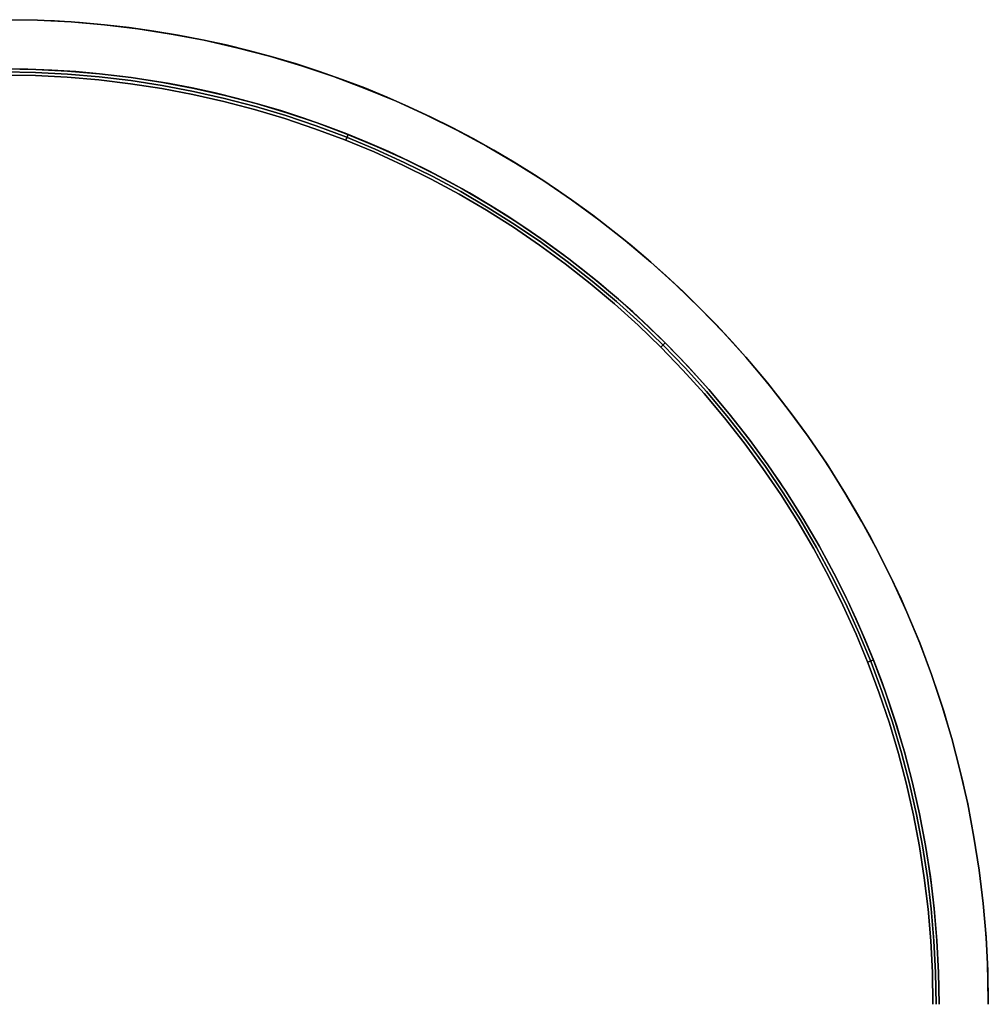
# Model space of a CAD drawing. Extents: x -1808 to 814, y 59 to 2017.
# Tile 52 of 52: x 735 to 814, y 1912 to 1992. Entities that reach past the tile are written whole.
import ezdxf

# ---------------------------------------------------------------- set-up
doc = ezdxf.new("R2010")
doc.units = 0
for name, color, linetype in [('LIVELLO_02', 192, 'CONTINUOUS'), ('LIVELLO_03', 5, 'CONTINUOUS'), ('PREDEFINITO', 7, 'CONTINUOUS')]:
    doc.layers.add(name, color=color, linetype=linetype)

msp = doc.modelspace()

# ---------------------------------------------------------------- linework, layer by layer
at = {"layer": 'LIVELLO_02'}
for p, q in [((734, 1988, 299.5), (736.595, 1987.956, 299.5)), ((736.595, 1987.956, 292.5), (734, 1988, 292.5)), ((734, 1988, 296), (736.595, 1987.956, 296)), ((736.586, 1987.706, 292.25), (734, 1987.75, 292.25)), ((734, 1987.75, 299.75), (736.586, 1987.706, 299.75)), ((736.578, 1987.456, 292), (734, 1987.5, 292)), ((734, 1987.5, 300), (736.578, 1987.456, 300)), ((739.152, 1987.325, 292), (736.578, 1987.456, 292)), ((736.578, 1987.456, 300), (739.152, 1987.325, 300)), ((739.17, 1987.574, 292.25), (736.586, 1987.706, 292.25)), ((736.586, 1987.706, 299.75), (739.17, 1987.574, 299.75)), ((736.595, 1987.956, 299.5), (739.186, 1987.823, 299.5)), ((739.186, 1987.823, 292.5), (736.595, 1987.956, 292.5)), ((736.595, 1987.956, 296), (739.186, 1987.823, 296)), ((741.721, 1987.105, 292), (739.152, 1987.325, 292)), ((739.152, 1987.325, 300), (741.721, 1987.105, 300)), ((741.747, 1987.354, 292.25), (739.17, 1987.574, 292.25)), ((739.17, 1987.574, 299.75), (741.747, 1987.354, 299.75)), ((739.186, 1987.823, 299.5), (741.772, 1987.602, 299.5)), ((741.772, 1987.602, 292.5), (739.186, 1987.823, 292.5)), ((739.186, 1987.823, 296), (741.772, 1987.602, 296)), ((744.315, 1987.046, 292.25), (741.747, 1987.354, 292.25)), ((741.747, 1987.354, 299.75), (744.315, 1987.046, 299.75)), ((741.772, 1987.602, 299.5), (744.349, 1987.292, 299.5)), ((744.349, 1987.292, 292.5), (741.772, 1987.602, 292.5)), ((741.772, 1987.602, 296), (744.349, 1987.292, 296)), ((744.349, 1987.292, 299.5), (746.913, 1986.895, 299.5)), ((746.913, 1986.895, 292.5), (744.349, 1987.292, 292.5)), ((744.349, 1987.292, 296), (746.913, 1986.895, 296)), ((744.281, 1986.798, 292), (741.721, 1987.105, 292)), ((741.721, 1987.105, 300), (744.281, 1986.798, 300)), ((746.829, 1986.403, 292), (744.281, 1986.798, 292)), ((744.281, 1986.798, 300), (746.829, 1986.403, 300)), ((746.871, 1986.65, 292.25), (744.315, 1987.046, 292.25)), ((744.315, 1987.046, 299.75), (746.871, 1986.65, 299.75)), ((749.362, 1985.922, 292), (746.829, 1986.403, 292)), ((746.829, 1986.403, 300), (749.362, 1985.922, 300)), ((749.412, 1986.167, 292.25), (746.871, 1986.65, 292.25)), ((746.871, 1986.65, 299.75), (749.412, 1986.167, 299.75)), ((746.913, 1986.895, 299.5), (749.463, 1986.41, 299.5)), ((749.463, 1986.41, 292.5), (746.913, 1986.895, 292.5)), ((746.913, 1986.895, 296), (749.463, 1986.41, 296)), ((749.463, 1986.41, 299.5), (751.994, 1985.839, 299.5)), ((751.994, 1985.839, 292.5), (749.463, 1986.41, 292.5)), ((749.463, 1986.41, 296), (751.994, 1985.839, 296)), ((751.876, 1985.355, 292), (749.362, 1985.922, 292)), ((749.362, 1985.922, 300), (751.876, 1985.355, 300)), ((751.936, 1985.598, 292.25), (749.412, 1986.167, 292.25)), ((749.412, 1986.167, 299.75), (751.936, 1985.598, 299.75)), ((751.994, 1985.839, 299.5), (754.505, 1985.182, 299.5)), ((754.505, 1985.182, 292.5), (751.994, 1985.839, 292.5)), ((751.994, 1985.839, 296), (754.505, 1985.182, 296)), ((754.371, 1984.702, 292), (751.876, 1985.355, 292)), ((751.876, 1985.355, 300), (754.371, 1984.702, 300)), ((754.438, 1984.943, 292.25), (751.936, 1985.598, 292.25)), ((751.936, 1985.598, 299.75), (754.438, 1984.943, 299.75)), ((756.917, 1984.203, 292.25), (754.438, 1984.943, 292.25)), ((754.438, 1984.943, 299.75), (756.917, 1984.203, 299.75)), ((754.505, 1985.182, 299.5), (756.991, 1984.439, 299.5)), ((756.991, 1984.439, 292.5), (754.505, 1985.182, 292.5)), ((754.505, 1985.182, 296), (756.991, 1984.439, 296)), ((756.841, 1983.964, 292), (754.371, 1984.702, 292)), ((754.371, 1984.702, 300), (756.841, 1983.964, 300)), ((759.368, 1983.378, 292.25), (756.917, 1984.203, 292.25)), ((756.917, 1984.203, 299.75), (759.368, 1983.378, 299.75)), ((756.991, 1984.439, 299.5), (759.451, 1983.612, 299.5)), ((759.451, 1983.612, 292.5), (756.991, 1984.439, 292.5)), ((756.991, 1984.439, 296), (759.451, 1983.612, 296)), ((759.285, 1983.143, 292), (756.841, 1983.964, 292)), ((756.841, 1983.964, 300), (759.285, 1983.143, 300)), ((761.791, 1982.471, 292.25), (759.368, 1983.378, 292.25)), ((759.368, 1983.378, 299.75), (761.791, 1982.471, 299.75)), ((759.451, 1983.612, 299.5), (761.881, 1982.701, 299.5)), ((761.881, 1982.701, 292.5), (759.451, 1983.612, 292.5)), ((759.451, 1983.612, 296), (761.881, 1982.701, 296)), ((761.699, 1982.238, 292), (759.285, 1983.143, 292)), ((759.285, 1983.143, 300), (761.699, 1982.238, 300)), ((764.18, 1981.481, 292.25), (761.791, 1982.471, 292.25)), ((761.791, 1982.471, 299.75), (764.18, 1981.481, 299.75)), ((761.792, 1982.201, 292), (761.976, 1982.666, 292.5)), ((761.976, 1982.666, 299.5), (761.792, 1982.201, 300)), ((761.881, 1982.701, 299.5), (764.278, 1981.708, 299.5)), ((764.278, 1981.708, 292.5), (761.881, 1982.701, 292.5)), ((761.881, 1982.701, 296), (764.278, 1981.708, 296)), ((764.081, 1981.252, 292), (761.699, 1982.238, 292)), ((761.699, 1982.238, 300), (764.081, 1981.252, 300)), ((764.278, 1981.708, 299.5), (766.641, 1980.634, 299.5)), ((766.641, 1980.634, 292.5), (764.278, 1981.708, 292.5)), ((764.278, 1981.708, 296), (766.641, 1980.634, 296)), ((766.428, 1980.185, 292), (764.081, 1981.252, 292)), ((764.081, 1981.252, 300), (766.428, 1980.185, 300)), ((766.535, 1980.41, 292.25), (764.18, 1981.481, 292.25)), ((764.18, 1981.481, 299.75), (766.535, 1980.41, 299.75)), ((768.737, 1979.038, 292), (766.428, 1980.185, 292)), ((766.428, 1980.185, 300), (768.737, 1979.038, 300)), ((768.852, 1979.26, 292.25), (766.535, 1980.41, 292.25)), ((766.535, 1980.41, 299.75), (768.852, 1979.26, 299.75)), ((766.641, 1980.634, 299.5), (768.965, 1979.479, 299.5)), ((768.965, 1979.479, 292.5), (766.641, 1980.634, 292.5)), ((766.641, 1980.634, 296), (768.965, 1979.479, 296)), ((771.128, 1978.031, 292.25), (768.852, 1979.26, 292.25)), ((768.852, 1979.26, 299.75), (771.128, 1978.031, 299.75)), ((768.965, 1979.479, 299.5), (771.248, 1978.246, 299.5)), ((771.248, 1978.246, 292.5), (768.965, 1979.479, 292.5)), ((768.965, 1979.479, 296), (771.248, 1978.246, 296)), ((771.005, 1977.813, 292), (768.737, 1979.038, 292)), ((768.737, 1979.038, 300), (771.005, 1977.813, 300)), ((773.231, 1976.511, 292), (771.005, 1977.813, 292)), ((771.005, 1977.813, 300), (773.231, 1976.511, 300)), ((773.36, 1976.725, 292.25), (771.128, 1978.031, 292.25)), ((771.128, 1978.031, 299.75), (773.36, 1976.725, 299.75)), ((771.248, 1978.246, 299.5), (773.488, 1976.936, 299.5)), ((773.488, 1976.936, 292.5), (771.248, 1978.246, 292.5)), ((771.248, 1978.246, 296), (773.488, 1976.936, 296)), ((773.488, 1976.936, 299.5), (775.682, 1975.55, 299.5)), ((775.682, 1975.55, 292.5), (773.488, 1976.936, 292.5)), ((773.488, 1976.936, 296), (775.682, 1975.55, 296)), ((775.41, 1975.134, 292), (773.231, 1976.511, 292)), ((773.231, 1976.511, 300), (775.41, 1975.134, 300)), ((775.547, 1975.343, 292.25), (773.36, 1976.725, 292.25)), ((773.36, 1976.725, 299.75), (775.547, 1975.343, 299.75)), ((777.686, 1973.888, 292.25), (775.547, 1975.343, 292.25)), ((775.547, 1975.343, 299.75), (777.686, 1973.888, 299.75)), ((775.682, 1975.55, 299.5), (777.828, 1974.09, 299.5)), ((777.828, 1974.09, 292.5), (775.682, 1975.55, 292.5)), ((775.682, 1975.55, 296), (777.828, 1974.09, 296)), ((777.542, 1973.684, 292), (775.41, 1975.134, 292)), ((775.41, 1975.134, 300), (777.542, 1973.684, 300)), ((779.622, 1972.161, 292), (777.542, 1973.684, 292)), ((777.542, 1973.684, 300), (779.622, 1972.161, 300)), ((779.773, 1972.361, 292.25), (777.686, 1973.888, 292.25)), ((777.686, 1973.888, 299.75), (779.773, 1972.361, 299.75)), ((777.828, 1974.09, 299.5), (779.922, 1972.557, 299.5)), ((779.922, 1972.557, 292.5), (777.828, 1974.09, 292.5)), ((777.828, 1974.09, 296), (779.922, 1972.557, 296)), ((781.649, 1970.569, 292), (779.622, 1972.161, 292)), ((779.622, 1972.161, 300), (781.649, 1970.569, 300)), ((781.807, 1970.763, 292.25), (779.773, 1972.361, 292.25)), ((779.773, 1972.361, 299.75), (781.807, 1970.763, 299.75)), ((779.922, 1972.557, 299.5), (781.963, 1970.954, 299.5)), ((781.963, 1970.954, 292.5), (779.922, 1972.557, 292.5)), ((779.922, 1972.557, 296), (781.963, 1970.954, 296)), ((783.621, 1968.908, 292), (781.649, 1970.569, 292)), ((781.649, 1970.569, 300), (783.621, 1968.908, 300)), ((783.786, 1969.096, 292.25), (781.807, 1970.763, 292.25)), ((781.807, 1970.763, 299.75), (783.786, 1969.096, 299.75)), ((781.963, 1970.954, 299.5), (783.947, 1969.282, 299.5)), ((783.947, 1969.282, 292.5), (781.963, 1970.954, 292.5)), ((781.963, 1970.954, 296), (783.947, 1969.282, 296)), ((785.535, 1967.181, 292), (783.621, 1968.908, 292)), ((783.621, 1968.908, 300), (785.535, 1967.181, 300)), ((785.706, 1967.363, 292.25), (783.786, 1969.096, 292.25)), ((783.786, 1969.096, 299.75), (785.706, 1967.363, 299.75)), ((783.947, 1969.282, 299.5), (785.874, 1967.544, 299.5)), ((785.874, 1967.544, 292.5), (783.947, 1969.282, 292.5)), ((783.947, 1969.282, 296), (785.874, 1967.544, 296)), ((787.566, 1965.566, 292.25), (785.706, 1967.363, 292.25)), ((785.706, 1967.363, 299.75), (787.566, 1965.566, 299.75)), ((785.874, 1967.544, 299.5), (787.74, 1965.74, 299.5)), ((787.74, 1965.74, 292.5), (785.874, 1967.544, 292.5)), ((785.874, 1967.544, 296), (787.74, 1965.74, 296)), ((787.389, 1965.389, 292), (785.535, 1967.181, 292)), ((785.535, 1967.181, 300), (787.389, 1965.389, 300)), ((787.389, 1965.389, 292), (787.743, 1965.743, 292.5)), ((787.743, 1965.743, 299.5), (787.389, 1965.389, 300)), ((787.74, 1965.74, 299.5), (789.544, 1963.874, 299.5)), ((789.544, 1963.874, 292.5), (787.74, 1965.74, 292.5)), ((787.74, 1965.74, 296), (789.544, 1963.874, 296)), ((789.181, 1963.535, 292), (787.389, 1965.389, 292)), ((787.389, 1965.389, 300), (789.181, 1963.535, 300)), ((789.363, 1963.706, 292.25), (787.566, 1965.566, 292.25)), ((787.566, 1965.566, 299.75), (789.363, 1963.706, 299.75)), ((790.908, 1961.621, 292), (789.181, 1963.535, 292)), ((789.181, 1963.535, 300), (790.908, 1961.621, 300)), ((791.096, 1961.786, 292.25), (789.363, 1963.706, 292.25)), ((789.363, 1963.706, 299.75), (791.096, 1961.786, 299.75)), ((789.544, 1963.874, 299.5), (791.282, 1961.947, 299.5)), ((791.282, 1961.947, 292.5), (789.544, 1963.874, 292.5)), ((789.544, 1963.874, 296), (791.282, 1961.947, 296)), ((792.569, 1959.649, 292), (790.908, 1961.621, 292)), ((790.908, 1961.621, 300), (792.569, 1959.649, 300)), ((792.763, 1959.807, 292.25), (791.096, 1961.786, 292.25)), ((791.096, 1961.786, 299.75), (792.763, 1959.807, 299.75)), ((791.282, 1961.947, 299.5), (792.954, 1959.963, 299.5)), ((792.954, 1959.963, 292.5), (791.282, 1961.947, 292.5)), ((791.282, 1961.947, 296), (792.954, 1959.963, 296)), ((794.161, 1957.622, 292), (792.569, 1959.649, 292)), ((792.569, 1959.649, 300), (794.161, 1957.622, 300)), ((794.361, 1957.773, 292.25), (792.763, 1959.807, 292.25)), ((792.763, 1959.807, 299.75), (794.361, 1957.773, 299.75)), ((792.954, 1959.963, 299.5), (794.557, 1957.922, 299.5)), ((794.557, 1957.922, 292.5), (792.954, 1959.963, 292.5)), ((792.954, 1959.963, 296), (794.557, 1957.922, 296)), ((795.684, 1955.542, 292), (794.161, 1957.622, 292)), ((794.161, 1957.622, 300), (795.684, 1955.542, 300)), ((795.888, 1955.686, 292.25), (794.361, 1957.773, 292.25)), ((794.361, 1957.773, 299.75), (795.888, 1955.686, 299.75)), ((794.557, 1957.922, 299.5), (796.09, 1955.828, 299.5)), ((796.09, 1955.828, 292.5), (794.557, 1957.922, 292.5)), ((794.557, 1957.922, 296), (796.09, 1955.828, 296)), ((797.134, 1953.41, 292), (795.684, 1955.542, 292)), ((795.684, 1955.542, 300), (797.134, 1953.41, 300)), ((797.343, 1953.547, 292.25), (795.888, 1955.686, 292.25)), ((795.888, 1955.686, 299.75), (797.343, 1953.547, 299.75)), ((796.09, 1955.828, 299.5), (797.55, 1953.682, 299.5)), ((797.55, 1953.682, 292.5), (796.09, 1955.828, 292.5)), ((796.09, 1955.828, 296), (797.55, 1953.682, 296)), ((797.55, 1953.682, 299.5), (798.936, 1951.488, 299.5)), ((798.936, 1951.488, 292.5), (797.55, 1953.682, 292.5)), ((797.55, 1953.682, 296), (798.936, 1951.488, 296)), ((798.511, 1951.231, 292), (797.134, 1953.41, 292)), ((797.134, 1953.41, 300), (798.511, 1951.231, 300)), ((798.725, 1951.36, 292.25), (797.343, 1953.547, 292.25)), ((797.343, 1953.547, 299.75), (798.725, 1951.36, 299.75)), ((799.813, 1949.005, 292), (798.511, 1951.231, 292)), ((798.511, 1951.231, 300), (799.813, 1949.005, 300)), ((800.031, 1949.128, 292.25), (798.725, 1951.36, 292.25)), ((798.725, 1951.36, 299.75), (800.031, 1949.128, 299.75)), ((798.936, 1951.488, 299.5), (800.246, 1949.248, 299.5)), ((800.246, 1949.248, 292.5), (798.936, 1951.488, 292.5)), ((798.936, 1951.488, 296), (800.246, 1949.248, 296)), ((801.038, 1946.737, 292), (799.813, 1949.005, 292)), ((799.813, 1949.005, 300), (801.038, 1946.737, 300)), ((801.26, 1946.852, 292.25), (800.031, 1949.128, 292.25)), ((800.031, 1949.128, 299.75), (801.26, 1946.852, 299.75)), ((800.246, 1949.248, 299.5), (801.479, 1946.965, 299.5)), ((801.479, 1946.965, 292.5), (800.246, 1949.248, 292.5)), ((800.246, 1949.248, 296), (801.479, 1946.965, 296)), ((802.185, 1944.428, 292), (801.038, 1946.737, 292)), ((801.038, 1946.737, 300), (802.185, 1944.428, 300)), ((802.41, 1944.535, 292.25), (801.26, 1946.852, 292.25)), ((801.26, 1946.852, 299.75), (802.41, 1944.535, 299.75)), ((801.479, 1946.965, 299.5), (802.634, 1944.641, 299.5)), ((802.634, 1944.641, 292.5), (801.479, 1946.965, 292.5)), ((801.479, 1946.965, 296), (802.634, 1944.641, 296)), ((803.252, 1942.081, 292), (802.185, 1944.428, 292)), ((802.185, 1944.428, 300), (803.252, 1942.081, 300)), ((803.481, 1942.18, 292.25), (802.41, 1944.535, 292.25)), ((802.41, 1944.535, 299.75), (803.481, 1942.18, 299.75)), ((802.634, 1944.641, 299.5), (803.708, 1942.278, 299.5)), ((803.708, 1942.278, 292.5), (802.634, 1944.641, 292.5)), ((802.634, 1944.641, 296), (803.708, 1942.278, 296)), ((804.238, 1939.699, 292), (803.252, 1942.081, 292)), ((803.252, 1942.081, 300), (804.238, 1939.699, 300)), ((804.471, 1939.791, 292.25), (803.481, 1942.18, 292.25)), ((803.481, 1942.18, 299.75), (804.471, 1939.791, 299.75)), ((803.708, 1942.278, 299.5), (804.701, 1939.881, 299.5)), ((804.701, 1939.881, 292.5), (803.708, 1942.278, 292.5)), ((803.708, 1942.278, 296), (804.701, 1939.881, 296)), ((804.201, 1939.792, 292), (804.666, 1939.976, 292.5)), ((804.666, 1939.976, 299.5), (804.201, 1939.792, 300)), ((805.143, 1937.285, 292), (804.238, 1939.699, 292)), ((804.238, 1939.699, 300), (805.143, 1937.285, 300)), ((805.378, 1937.368, 292.25), (804.471, 1939.791, 292.25)), ((804.471, 1939.791, 299.75), (805.378, 1937.368, 299.75)), ((804.701, 1939.881, 299.5), (805.612, 1937.451, 299.5)), ((805.612, 1937.451, 292.5), (804.701, 1939.881, 292.5)), ((804.701, 1939.881, 296), (805.612, 1937.451, 296)), ((805.964, 1934.841, 292), (805.143, 1937.285, 292)), ((805.143, 1937.285, 300), (805.964, 1934.841, 300)), ((806.203, 1934.917, 292.25), (805.378, 1937.368, 292.25)), ((805.378, 1937.368, 299.75), (806.203, 1934.917, 299.75)), ((805.612, 1937.451, 299.5), (806.439, 1934.991, 299.5)), ((806.439, 1934.991, 292.5), (805.612, 1937.451, 292.5)), ((805.612, 1937.451, 296), (806.439, 1934.991, 296)), ((806.702, 1932.371, 292), (805.964, 1934.841, 292)), ((805.964, 1934.841, 300), (806.702, 1932.371, 300)), ((806.943, 1932.438, 292.25), (806.203, 1934.917, 292.25)), ((806.203, 1934.917, 299.75), (806.943, 1932.438, 299.75)), ((806.439, 1934.991, 299.5), (807.182, 1932.505, 299.5)), ((807.182, 1932.505, 292.5), (806.439, 1934.991, 292.5)), ((806.439, 1934.991, 296), (807.182, 1932.505, 296)), ((807.355, 1929.876, 292), (806.702, 1932.371, 292)), ((806.702, 1932.371, 300), (807.355, 1929.876, 300)), ((807.598, 1929.936, 292.25), (806.943, 1932.438, 292.25)), ((806.943, 1932.438, 299.75), (807.598, 1929.936, 299.75)), ((807.182, 1932.505, 299.5), (807.839, 1929.994, 299.5)), ((807.839, 1929.994, 292.5), (807.182, 1932.505, 292.5)), ((807.182, 1932.505, 296), (807.839, 1929.994, 296)), ((807.922, 1927.362, 292), (807.355, 1929.876, 292)), ((807.355, 1929.876, 300), (807.922, 1927.362, 300)), ((808.167, 1927.412, 292.25), (807.598, 1929.936, 292.25)), ((807.598, 1929.936, 299.75), (808.167, 1927.412, 299.75)), ((807.839, 1929.994, 299.5), (808.41, 1927.463, 299.5)), ((808.41, 1927.463, 292.5), (807.839, 1929.994, 292.5)), ((807.839, 1929.994, 296), (808.41, 1927.463, 296)), ((808.403, 1924.829, 292), (807.922, 1927.362, 292)), ((807.922, 1927.362, 300), (808.403, 1924.829, 300)), ((808.65, 1924.871, 292.25), (808.167, 1927.412, 292.25)), ((808.167, 1927.412, 299.75), (808.65, 1924.871, 299.75)), ((808.41, 1927.463, 299.5), (808.895, 1924.913, 299.5)), ((808.895, 1924.913, 292.5), (808.41, 1927.463, 292.5)), ((808.41, 1927.463, 296), (808.895, 1924.913, 296)), ((808.798, 1922.281, 292), (808.403, 1924.829, 292)), ((808.403, 1924.829, 300), (808.798, 1922.281, 300)), ((809.046, 1922.315, 292.25), (808.65, 1924.871, 292.25)), ((808.65, 1924.871, 299.75), (809.046, 1922.315, 299.75)), ((808.895, 1924.913, 299.5), (809.292, 1922.349, 299.5)), ((809.292, 1922.349, 292.5), (808.895, 1924.913, 292.5)), ((808.895, 1924.913, 296), (809.292, 1922.349, 296)), ((809.105, 1919.721, 292), (808.798, 1922.281, 292)), ((808.798, 1922.281, 300), (809.105, 1919.721, 300)), ((809.354, 1919.747, 292.25), (809.046, 1922.315, 292.25)), ((809.046, 1922.315, 299.75), (809.354, 1919.747, 299.75)), ((809.292, 1922.349, 299.5), (809.602, 1919.772, 299.5)), ((809.602, 1919.772, 292.5), (809.292, 1922.349, 292.5)), ((809.292, 1922.349, 296), (809.602, 1919.772, 296)), ((809.325, 1917.152, 292), (809.105, 1919.721, 292)), ((809.105, 1919.721, 300), (809.325, 1917.152, 300)), ((809.574, 1917.17, 292.25), (809.354, 1919.747, 292.25)), ((809.354, 1919.747, 299.75), (809.574, 1917.17, 299.75)), ((809.602, 1919.772, 299.5), (809.823, 1917.186, 299.5)), ((809.823, 1917.186, 292.5), (809.602, 1919.772, 292.5)), ((809.602, 1919.772, 296), (809.823, 1917.186, 296)), ((809.456, 1914.578, 292), (809.325, 1917.152, 292)), ((809.325, 1917.152, 300), (809.456, 1914.578, 300)), ((809.706, 1914.586, 292.25), (809.574, 1917.17, 292.25)), ((809.574, 1917.17, 299.75), (809.706, 1914.586, 299.75)), ((809.823, 1917.186, 299.5), (809.956, 1914.595, 299.5)), ((809.956, 1914.595, 292.5), (809.823, 1917.186, 292.5)), ((809.823, 1917.186, 296), (809.956, 1914.595, 296)), ((809.5, 1912, 292), (809.456, 1914.578, 292)), ((809.456, 1914.578, 300), (809.5, 1912, 300)), ((809.75, 1912, 292.25), (809.706, 1914.586, 292.25)), ((809.706, 1914.586, 299.75), (809.75, 1912, 299.75)), ((809.956, 1914.595, 299.5), (810, 1912, 299.5)), ((810, 1912, 292.5), (809.956, 1914.595, 292.5)), ((809.956, 1914.595, 296), (810, 1912, 296))]:
    msp.add_line(p, q, dxfattribs=at)
at = {"layer": 'LIVELLO_03'}
for p, q in [((736.731, 1991.953, 275), (734, 1992, 275)), ((736.731, 1991.953, 300), (734, 1992, 300)), ((734, 1992, 287.5), (736.731, 1991.953, 287.5)), ((739.459, 1991.814, 275), (736.731, 1991.953, 275)), ((739.459, 1991.814, 300), (736.731, 1991.953, 300)), ((736.731, 1991.953, 287.5), (739.459, 1991.814, 287.5)), ((742.181, 1991.581, 275), (739.459, 1991.814, 275)), ((742.181, 1991.581, 300), (739.459, 1991.814, 300)), ((739.459, 1991.814, 287.5), (742.181, 1991.581, 287.5)), ((744.893, 1991.255, 275), (742.181, 1991.581, 275)), ((744.893, 1991.255, 300), (742.181, 1991.581, 300)), ((742.181, 1991.581, 287.5), (744.893, 1991.255, 287.5)), ((747.593, 1990.837, 275), (744.893, 1991.255, 275)), ((747.593, 1990.837, 300), (744.893, 1991.255, 300)), ((744.893, 1991.255, 287.5), (747.593, 1990.837, 287.5)), ((750.276, 1990.327, 275), (747.593, 1990.837, 275)), ((750.276, 1990.327, 300), (747.593, 1990.837, 300)), ((747.593, 1990.837, 287.5), (750.276, 1990.327, 287.5)), ((752.941, 1989.725, 275), (750.276, 1990.327, 275)), ((752.941, 1989.725, 300), (750.276, 1990.327, 300)), ((750.276, 1990.327, 287.5), (752.941, 1989.725, 287.5)), ((755.584, 1989.033, 275), (752.941, 1989.725, 275)), ((755.584, 1989.033, 300), (752.941, 1989.725, 300)), ((752.941, 1989.725, 287.5), (755.584, 1989.033, 287.5)), ((758.201, 1988.252, 275), (755.584, 1989.033, 275)), ((758.201, 1988.252, 300), (755.584, 1989.033, 300)), ((755.584, 1989.033, 287.5), (758.201, 1988.252, 287.5)), ((734, 1988, 275), (736.595, 1987.956, 275)), ((734, 1988, 300), (736.595, 1987.956, 300)), ((736.595, 1987.956, 287.5), (734, 1988, 287.5)), ((760.79, 1987.381, 275), (758.201, 1988.252, 275)), ((760.79, 1987.381, 300), (758.201, 1988.252, 300)), ((758.201, 1988.252, 287.5), (760.79, 1987.381, 287.5)), ((736.595, 1987.956, 275), (739.186, 1987.823, 275)), ((736.595, 1987.956, 300), (739.186, 1987.823, 300)), ((739.186, 1987.823, 287.5), (736.595, 1987.956, 287.5)), ((739.186, 1987.823, 275), (741.772, 1987.602, 275)), ((739.186, 1987.823, 300), (741.772, 1987.602, 300)), ((741.772, 1987.602, 287.5), (739.186, 1987.823, 287.5)), ((741.772, 1987.602, 275), (744.349, 1987.292, 275)), ((741.772, 1987.602, 300), (744.349, 1987.292, 300)), ((744.349, 1987.292, 287.5), (741.772, 1987.602, 287.5)), ((744.349, 1987.292, 275), (746.913, 1986.895, 275)), ((744.349, 1987.292, 300), (746.913, 1986.895, 300)), ((746.913, 1986.895, 287.5), (744.349, 1987.292, 287.5)), ((763.348, 1986.422, 275), (760.79, 1987.381, 275)), ((763.348, 1986.422, 300), (760.79, 1987.381, 300)), ((760.79, 1987.381, 287.5), (763.348, 1986.422, 287.5)), ((746.913, 1986.895, 275), (749.463, 1986.41, 275)), ((746.913, 1986.895, 300), (749.463, 1986.41, 300)), ((749.463, 1986.41, 287.5), (746.913, 1986.895, 287.5)), ((749.463, 1986.41, 275), (751.994, 1985.839, 275)), ((749.463, 1986.41, 300), (751.994, 1985.839, 300)), ((751.994, 1985.839, 287.5), (749.463, 1986.41, 287.5)), ((765.872, 1985.377, 275), (763.348, 1986.422, 275)), ((765.872, 1985.377, 300), (763.348, 1986.422, 300)), ((763.348, 1986.422, 287.5), (765.872, 1985.377, 287.5)), ((751.994, 1985.839, 275), (754.505, 1985.182, 275)), ((751.994, 1985.839, 300), (754.505, 1985.182, 300)), ((754.505, 1985.182, 287.5), (751.994, 1985.839, 287.5)), ((754.505, 1985.182, 275), (756.991, 1984.439, 275)), ((754.505, 1985.182, 300), (756.991, 1984.439, 300)), ((756.991, 1984.439, 287.5), (754.505, 1985.182, 287.5)), ((768.359, 1984.246, 275), (765.872, 1985.377, 275)), ((768.359, 1984.246, 300), (765.872, 1985.377, 300)), ((765.872, 1985.377, 287.5), (768.359, 1984.246, 287.5)), ((756.991, 1984.439, 275), (759.451, 1983.612, 275)), ((756.991, 1984.439, 300), (759.451, 1983.612, 300)), ((759.451, 1983.612, 287.5), (756.991, 1984.439, 287.5)), ((770.805, 1983.031, 275), (768.359, 1984.246, 275)), ((770.805, 1983.031, 300), (768.359, 1984.246, 300)), ((768.359, 1984.246, 287.5), (770.805, 1983.031, 287.5)), ((759.451, 1983.612, 275), (761.881, 1982.701, 275)), ((759.451, 1983.612, 300), (761.881, 1982.701, 300)), ((761.881, 1982.701, 287.5), (759.451, 1983.612, 287.5)), ((761.881, 1982.701, 275), (764.278, 1981.708, 275)), ((761.881, 1982.701, 300), (764.278, 1981.708, 300)), ((764.278, 1981.708, 287.5), (761.881, 1982.701, 287.5)), ((773.209, 1981.733, 275), (770.805, 1983.031, 275)), ((773.209, 1981.733, 300), (770.805, 1983.031, 300)), ((770.805, 1983.031, 287.5), (773.209, 1981.733, 287.5)), ((764.278, 1981.708, 275), (766.641, 1980.634, 275)), ((764.278, 1981.708, 300), (766.641, 1980.634, 300)), ((766.641, 1980.634, 287.5), (764.278, 1981.708, 287.5)), ((775.567, 1980.354, 275), (773.209, 1981.733, 275)), ((775.567, 1980.354, 300), (773.209, 1981.733, 300)), ((773.209, 1981.733, 287.5), (775.567, 1980.354, 287.5)), ((766.641, 1980.634, 275), (768.965, 1979.479, 275)), ((766.641, 1980.634, 300), (768.965, 1979.479, 300)), ((768.965, 1979.479, 287.5), (766.641, 1980.634, 287.5)), ((777.876, 1978.895, 275), (775.567, 1980.354, 275)), ((777.876, 1978.895, 300), (775.567, 1980.354, 300)), ((775.567, 1980.354, 287.5), (777.876, 1978.895, 287.5)), ((768.965, 1979.479, 275), (771.248, 1978.246, 275)), ((768.965, 1979.479, 300), (771.248, 1978.246, 300)), ((771.248, 1978.246, 287.5), (768.965, 1979.479, 287.5)), ((780.134, 1977.358, 275), (777.876, 1978.895, 275)), ((780.134, 1977.358, 300), (777.876, 1978.895, 300)), ((777.876, 1978.895, 287.5), (780.134, 1977.358, 287.5)), ((771.248, 1978.246, 275), (773.488, 1976.936, 275)), ((771.248, 1978.246, 300), (773.488, 1976.936, 300)), ((773.488, 1976.936, 287.5), (771.248, 1978.246, 287.5)), ((773.488, 1976.936, 275), (775.682, 1975.55, 275)), ((773.488, 1976.936, 300), (775.682, 1975.55, 300)), ((775.682, 1975.55, 287.5), (773.488, 1976.936, 287.5)), ((782.339, 1975.744, 275), (780.134, 1977.358, 275)), ((782.339, 1975.744, 300), (780.134, 1977.358, 300)), ((780.134, 1977.358, 287.5), (782.339, 1975.744, 287.5)), ((775.682, 1975.55, 275), (777.828, 1974.09, 275)), ((775.682, 1975.55, 300), (777.828, 1974.09, 300)), ((777.828, 1974.09, 287.5), (775.682, 1975.55, 287.5)), ((784.487, 1974.057, 275), (782.339, 1975.744, 275)), ((784.487, 1974.057, 300), (782.339, 1975.744, 300)), ((782.339, 1975.744, 287.5), (784.487, 1974.057, 287.5)), ((777.828, 1974.09, 275), (779.922, 1972.557, 275)), ((777.828, 1974.09, 300), (779.922, 1972.557, 300)), ((779.922, 1972.557, 287.5), (777.828, 1974.09, 287.5)), ((786.576, 1972.297, 275), (784.487, 1974.057, 275)), ((786.576, 1972.297, 300), (784.487, 1974.057, 300)), ((784.487, 1974.057, 287.5), (786.576, 1972.297, 287.5)), ((779.922, 1972.557, 275), (781.963, 1970.954, 275)), ((779.922, 1972.557, 300), (781.963, 1970.954, 300)), ((781.963, 1970.954, 287.5), (779.922, 1972.557, 287.5)), ((788.604, 1970.467, 275), (786.576, 1972.297, 275)), ((788.604, 1970.467, 300), (786.576, 1972.297, 300)), ((786.576, 1972.297, 287.5), (788.604, 1970.467, 287.5)), ((781.963, 1970.954, 275), (783.947, 1969.282, 275)), ((781.963, 1970.954, 300), (783.947, 1969.282, 300)), ((783.947, 1969.282, 287.5), (781.963, 1970.954, 287.5)), ((790.569, 1968.569, 275), (788.604, 1970.467, 275)), ((790.569, 1968.569, 300), (788.604, 1970.467, 300)), ((788.604, 1970.467, 287.5), (790.569, 1968.569, 287.5)), ((783.947, 1969.282, 275), (785.874, 1967.544, 275)), ((783.947, 1969.282, 300), (785.874, 1967.544, 300)), ((785.874, 1967.544, 287.5), (783.947, 1969.282, 287.5)), ((792.467, 1966.604, 275), (790.569, 1968.569, 275)), ((792.467, 1966.604, 300), (790.569, 1968.569, 300)), ((790.569, 1968.569, 287.5), (792.467, 1966.604, 287.5)), ((785.874, 1967.544, 275), (787.74, 1965.74, 275)), ((785.874, 1967.544, 300), (787.74, 1965.74, 300)), ((787.74, 1965.74, 287.5), (785.874, 1967.544, 287.5)), ((794.297, 1964.576, 275), (792.467, 1966.604, 275)), ((794.297, 1964.576, 300), (792.467, 1966.604, 300)), ((792.467, 1966.604, 287.5), (794.297, 1964.576, 287.5)), ((787.74, 1965.74, 275), (789.544, 1963.874, 275)), ((787.74, 1965.74, 300), (789.544, 1963.874, 300)), ((789.544, 1963.874, 287.5), (787.74, 1965.74, 287.5)), ((796.057, 1962.487, 275), (794.297, 1964.576, 275)), ((796.057, 1962.487, 300), (794.297, 1964.576, 300)), ((794.297, 1964.576, 287.5), (796.057, 1962.487, 287.5)), ((789.544, 1963.874, 275), (791.282, 1961.947, 275)), ((789.544, 1963.874, 300), (791.282, 1961.947, 300)), ((791.282, 1961.947, 287.5), (789.544, 1963.874, 287.5)), ((797.744, 1960.339, 275), (796.057, 1962.487, 275)), ((797.744, 1960.339, 300), (796.057, 1962.487, 300)), ((796.057, 1962.487, 287.5), (797.744, 1960.339, 287.5)), ((791.282, 1961.947, 275), (792.954, 1959.963, 275)), ((791.282, 1961.947, 300), (792.954, 1959.963, 300)), ((792.954, 1959.963, 287.5), (791.282, 1961.947, 287.5)), ((799.358, 1958.134, 275), (797.744, 1960.339, 275)), ((799.358, 1958.134, 300), (797.744, 1960.339, 300)), ((797.744, 1960.339, 287.5), (799.358, 1958.134, 287.5)), ((792.954, 1959.963, 275), (794.557, 1957.922, 275)), ((792.954, 1959.963, 300), (794.557, 1957.922, 300)), ((794.557, 1957.922, 287.5), (792.954, 1959.963, 287.5)), ((794.557, 1957.922, 275), (796.09, 1955.828, 275)), ((794.557, 1957.922, 300), (796.09, 1955.828, 300)), ((796.09, 1955.828, 287.5), (794.557, 1957.922, 287.5)), ((800.895, 1955.876, 275), (799.358, 1958.134, 275)), ((800.895, 1955.876, 300), (799.358, 1958.134, 300)), ((799.358, 1958.134, 287.5), (800.895, 1955.876, 287.5)), ((796.09, 1955.828, 275), (797.55, 1953.682, 275)), ((796.09, 1955.828, 300), (797.55, 1953.682, 300)), ((797.55, 1953.682, 287.5), (796.09, 1955.828, 287.5)), ((802.354, 1953.567, 275), (800.895, 1955.876, 275)), ((802.354, 1953.567, 300), (800.895, 1955.876, 300)), ((800.895, 1955.876, 287.5), (802.354, 1953.567, 287.5)), ((797.55, 1953.682, 275), (798.936, 1951.488, 275)), ((797.55, 1953.682, 300), (798.936, 1951.488, 300)), ((798.936, 1951.488, 287.5), (797.55, 1953.682, 287.5)), ((803.733, 1951.209, 275), (802.354, 1953.567, 275)), ((803.733, 1951.209, 300), (802.354, 1953.567, 300)), ((802.354, 1953.567, 287.5), (803.733, 1951.209, 287.5)), ((798.936, 1951.488, 275), (800.246, 1949.248, 275)), ((798.936, 1951.488, 300), (800.246, 1949.248, 300)), ((800.246, 1949.248, 287.5), (798.936, 1951.488, 287.5)), ((805.031, 1948.805, 275), (803.733, 1951.209, 275)), ((805.031, 1948.805, 300), (803.733, 1951.209, 300)), ((803.733, 1951.209, 287.5), (805.031, 1948.805, 287.5)), ((800.246, 1949.248, 275), (801.479, 1946.965, 275)), ((800.246, 1949.248, 300), (801.479, 1946.965, 300)), ((801.479, 1946.965, 287.5), (800.246, 1949.248, 287.5)), ((806.246, 1946.359, 275), (805.031, 1948.805, 275)), ((806.246, 1946.359, 300), (805.031, 1948.805, 300)), ((805.031, 1948.805, 287.5), (806.246, 1946.359, 287.5)), ((801.479, 1946.965, 275), (802.634, 1944.641, 275)), ((801.479, 1946.965, 300), (802.634, 1944.641, 300)), ((802.634, 1944.641, 287.5), (801.479, 1946.965, 287.5)), ((807.377, 1943.872, 275), (806.246, 1946.359, 275)), ((807.377, 1943.872, 300), (806.246, 1946.359, 300)), ((806.246, 1946.359, 287.5), (807.377, 1943.872, 287.5)), ((802.634, 1944.641, 275), (803.708, 1942.278, 275)), ((802.634, 1944.641, 300), (803.708, 1942.278, 300)), ((803.708, 1942.278, 287.5), (802.634, 1944.641, 287.5)), ((808.422, 1941.348, 275), (807.377, 1943.872, 275)), ((808.422, 1941.348, 300), (807.377, 1943.872, 300)), ((807.377, 1943.872, 287.5), (808.422, 1941.348, 287.5)), ((803.708, 1942.278, 275), (804.701, 1939.881, 275)), ((803.708, 1942.278, 300), (804.701, 1939.881, 300)), ((804.701, 1939.881, 287.5), (803.708, 1942.278, 287.5)), ((809.381, 1938.79, 275), (808.422, 1941.348, 275)), ((809.381, 1938.79, 300), (808.422, 1941.348, 300)), ((808.422, 1941.348, 287.5), (809.381, 1938.79, 287.5)), ((804.701, 1939.881, 275), (805.612, 1937.451, 275)), ((804.701, 1939.881, 300), (805.612, 1937.451, 300)), ((805.612, 1937.451, 287.5), (804.701, 1939.881, 287.5)), ((810.252, 1936.201, 275), (809.381, 1938.79, 275)), ((810.252, 1936.201, 300), (809.381, 1938.79, 300)), ((809.381, 1938.79, 287.5), (810.252, 1936.201, 287.5)), ((805.612, 1937.451, 275), (806.439, 1934.991, 275)), ((805.612, 1937.451, 300), (806.439, 1934.991, 300)), ((806.439, 1934.991, 287.5), (805.612, 1937.451, 287.5)), ((811.033, 1933.584, 275), (810.252, 1936.201, 275)), ((811.033, 1933.584, 300), (810.252, 1936.201, 300)), ((810.252, 1936.201, 287.5), (811.033, 1933.584, 287.5)), ((806.439, 1934.991, 275), (807.182, 1932.505, 275)), ((806.439, 1934.991, 300), (807.182, 1932.505, 300)), ((807.182, 1932.505, 287.5), (806.439, 1934.991, 287.5)), ((811.725, 1930.941, 275), (811.033, 1933.584, 275)), ((811.725, 1930.941, 300), (811.033, 1933.584, 300)), ((811.033, 1933.584, 287.5), (811.725, 1930.941, 287.5)), ((807.182, 1932.505, 275), (807.839, 1929.994, 275)), ((807.182, 1932.505, 300), (807.839, 1929.994, 300)), ((807.839, 1929.994, 287.5), (807.182, 1932.505, 287.5)), ((812.327, 1928.276, 275), (811.725, 1930.941, 275)), ((812.327, 1928.276, 300), (811.725, 1930.941, 300)), ((811.725, 1930.941, 287.5), (812.327, 1928.276, 287.5)), ((807.839, 1929.994, 275), (808.41, 1927.463, 275)), ((807.839, 1929.994, 300), (808.41, 1927.463, 300)), ((808.41, 1927.463, 287.5), (807.839, 1929.994, 287.5)), ((812.837, 1925.593, 275), (812.327, 1928.276, 275)), ((812.837, 1925.593, 300), (812.327, 1928.276, 300)), ((812.327, 1928.276, 287.5), (812.837, 1925.593, 287.5)), ((808.41, 1927.463, 275), (808.895, 1924.913, 275)), ((808.41, 1927.463, 300), (808.895, 1924.913, 300)), ((808.895, 1924.913, 287.5), (808.41, 1927.463, 287.5)), ((808.895, 1924.913, 275), (809.292, 1922.349, 275)), ((808.895, 1924.913, 300), (809.292, 1922.349, 300)), ((809.292, 1922.349, 287.5), (808.895, 1924.913, 287.5)), ((813.255, 1922.893, 275), (812.837, 1925.593, 275)), ((813.255, 1922.893, 300), (812.837, 1925.593, 300)), ((812.837, 1925.593, 287.5), (813.255, 1922.893, 287.5)), ((813.581, 1920.181, 275), (813.255, 1922.893, 275)), ((813.581, 1920.181, 300), (813.255, 1922.893, 300)), ((813.255, 1922.893, 287.5), (813.581, 1920.181, 287.5)), ((809.292, 1922.349, 275), (809.602, 1919.772, 275)), ((809.292, 1922.349, 300), (809.602, 1919.772, 300)), ((809.602, 1919.772, 287.5), (809.292, 1922.349, 287.5)), ((813.814, 1917.459, 275), (813.581, 1920.181, 275)), ((813.814, 1917.459, 300), (813.581, 1920.181, 300)), ((813.581, 1920.181, 287.5), (813.814, 1917.459, 287.5)), ((809.602, 1919.772, 275), (809.823, 1917.186, 275)), ((809.602, 1919.772, 300), (809.823, 1917.186, 300)), ((809.823, 1917.186, 287.5), (809.602, 1919.772, 287.5)), ((809.823, 1917.186, 275), (809.956, 1914.595, 275)), ((809.823, 1917.186, 300), (809.956, 1914.595, 300)), ((809.956, 1914.595, 287.5), (809.823, 1917.186, 287.5)), ((813.953, 1914.731, 275), (813.814, 1917.459, 275)), ((813.953, 1914.731, 300), (813.814, 1917.459, 300)), ((813.814, 1917.459, 287.5), (813.953, 1914.731, 287.5)), ((809.956, 1914.595, 275), (810, 1912, 275)), ((809.956, 1914.595, 300), (810, 1912, 300)), ((810, 1912, 287.5), (809.956, 1914.595, 287.5)), ((814, 1912, 275), (813.953, 1914.731, 275)), ((814, 1912, 300), (813.953, 1914.731, 300)), ((813.953, 1914.731, 287.5), (814, 1912, 287.5))]:
    msp.add_line(p, q, dxfattribs=at)
at = {"layer": 'PREDEFINITO'}
for radius in [80, 76]:
    msp.add_arc((734, 1912, 275), radius, 0, 90, dxfattribs=at)

doc.saveas('drawing.dxf')
